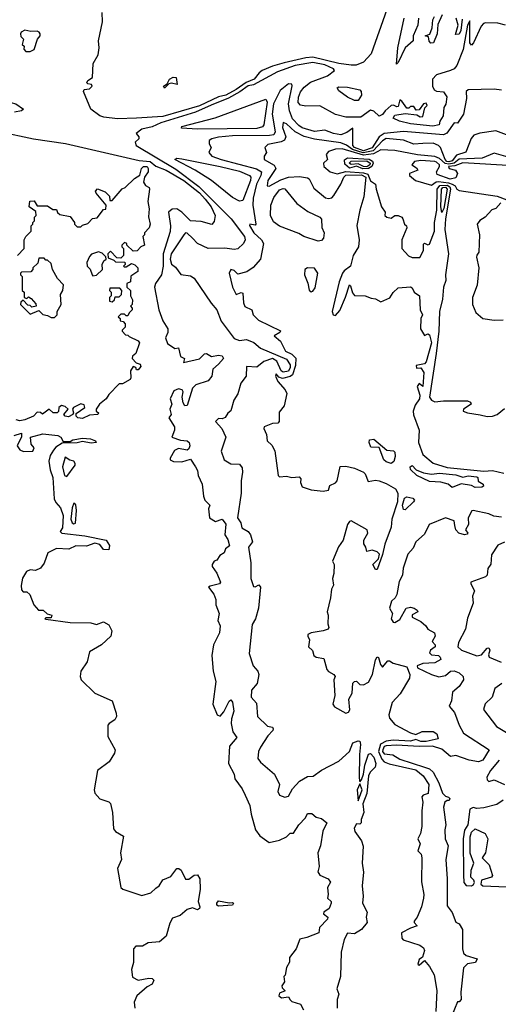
# Model space of a CAD drawing. Extents: x 1995148 to 2088947, y 769131 to 906009.
# Tile 71 of 256: x 2029375 to 2032119, y 780186 to 785827. Entities that reach past the tile are written whole.
import ezdxf

# ---------------------------------------------------------------- set-up
doc = ezdxf.new("R2010")
doc.units = 0

msp = doc.modelspace()

# ---------------------------------------------------------------- linework, layer by layer
at = {"layer": '0CON05XD'}
for points in [[(2028715, 785991.1), (2028865, 785806.1), (2028962.6, 785632.6), (2029025, 785594.7), (2029055, 785577.4), (2029140.8, 785555), (2029185.9, 785535.9), (2029197.8, 785507.8), (2029195.5, 785465), (2029201.1, 785445), (2029242.5, 785415), (2029275, 785357.5), (2029295, 785349.2), (2029325, 785352.5), (2029352.5, 785345), (2029397.5, 785315), (2029385, 785303.8), (2029345, 785296)], [(2029935, 785257.8), (2029858.1, 785268.1), (2029834.2, 785275), (2029783.3, 785315), (2029741.2, 785415), (2029745, 785427.5), (2029775, 785431.4), (2029790.8, 785445), (2029785.8, 785455.8), (2029765, 785458.8), (2029760, 785465), (2029765, 785478.6), (2029792, 785495), (2029796.6, 785575), (2029825.5, 785625), (2029830.9, 785665), (2029827.5, 785705), (2029850, 785815), (2029848.3, 785868.3)], [(2031480, 785885), (2031389.1, 785630.9), (2031345, 785583.5), (2031303.4, 785566.6), (2031275.2, 785565.2), (2031205, 785574.9), (2031055, 785612.5), (2031015, 785608.5), (2030890.6, 785579.4), (2030825, 785561), (2030765.8, 785535), (2030747.9, 785522.1), (2030718.2, 785485), (2030673.1, 785466.9), (2030615, 785426), (2030555.9, 785395), (2030515, 785384.3), (2030405, 785332.8), (2030195, 785272.5), (2030045, 785263.1), (2029935, 785257.8)], [(2032160, 785795), (2032115, 785807.5), (2032045, 785808.5), (2032032.9, 785805), (2032020.2, 785789.8), (2031976.5, 785693.5), (2031965, 785680), (2031955.6, 785695), (2031955, 785820), (2031941.8, 785795), (2031918, 785655), (2031881.6, 785565), (2031865, 785546), (2031845, 785535.3), (2031765, 785510.8), (2031741.9, 785485), (2031741.9, 785445), (2031750, 785425), (2031765, 785417.1), (2031803.6, 785413.6), (2031823.8, 785385), (2031817.5, 785342.5), (2031806.7, 785323.3), (2031802, 785275), (2031783.3, 785245), (2031778.8, 785225), (2031742.9, 785217.1), (2031615, 785230.5), (2031552.5, 785245), (2031515, 785263.3), (2031525, 785280), (2031585, 785290), (2031651.7, 785281.7), (2031670.7, 785270.7), (2031685, 785272.5), (2031698.3, 785321.7), (2031710, 785335), (2031705, 785347.5), (2031690, 785345), (2031665, 785310), (2031648.3, 785308.3), (2031635, 785330), (2031615, 785330), (2031605, 785320), (2031595, 785320), (2031565, 785360), (2031553.3, 785366.7), (2031545, 785330), (2031537.5, 785327.5), (2031516.9, 785336.9), (2031505, 785334.6), (2031470, 785305), (2031455, 785284), (2031435, 785273.8), (2031405, 785302.5), (2031385, 785307.5), (2031331.2, 785268.8), (2031245, 785269.2), (2031185, 785284.4), (2031095, 785333.3), (2031015, 785331.2), (2030985, 785336.2), (2030972.1, 785352.1), (2030973.6, 785383.6), (2030985, 785412.9), (2031005, 785440.4), (2031041.4, 785468.6), (2031140, 785505), (2031178.8, 785535), (2031174, 785545), (2031125, 785567.7), (2031055, 785582.2), (2030955, 785563.7), (2030853, 785527), (2030715, 785453.8), (2030685, 785447.5), (2030637.2, 785412.8), (2030572.4, 785377.6), (2030473, 785337)], [(2031535, 785572.5), (2031541.8, 785665), (2031579.3, 785835)], [(2031661.2, 785835), (2031656.7, 785795), (2031630, 785735), (2031630, 785705), (2031585, 785665.7), (2031545, 785581.2), (2031535, 785572.5)], [(2031796.7, 785855), (2031771.4, 785798.6), (2031768.8, 785745), (2031747.5, 785695), (2031731.7, 785691.7), (2031723, 785703), (2031718.3, 785728.3), (2031700, 785735), (2031727, 785743), (2031739.3, 785780.7), (2031742.5, 785825), (2031752.5, 785845)], [(2031910.6, 785829.4), (2031904.2, 785765), (2031895, 785744), (2031872.5, 785742.5), (2031889.4, 785795), (2031877.5, 785835)], [(2029435, 785643.8), (2029457.5, 785655), (2029476.2, 785715), (2029492.5, 785735), (2029492.5, 785745), (2029487.5, 785755), (2029475, 785760), (2029439.3, 785759.3), (2029405, 785767.5), (2029384.1, 785755.9), (2029380, 785745), (2029381.2, 785731.2), (2029397.5, 785715), (2029390, 785685), (2029400, 785675), (2029398.3, 785658.3), (2029410, 785645), (2029435, 785643.8)], [(2030205, 785434.2), (2030200, 785445), (2030220, 785460), (2030233.8, 785486.2), (2030255, 785498), (2030271.2, 785495), (2030277.5, 785455), (2030245, 785463.1), (2030230.3, 785459.7), (2030205, 785434.2)], [(2032137.7, 785422.3), (2032095, 785428.9), (2031945, 785425.5), (2031934.5, 785415), (2031936.7, 785375), (2031918.5, 785285), (2031885, 785233.3), (2031865, 785236.2), (2031822.8, 785177.2), (2031805, 785167.3), (2031574.7, 785185.3), (2031465, 785175.2), (2031435, 785156.1), (2031395, 785093.4), (2031345, 785076.3), (2031294.1, 785094.1), (2031284.6, 785105), (2031285, 785205.6), (2031249.6, 785180.4), (2031215, 785166.5), (2031173.3, 785175), (2031125, 785194.4), (2031065, 785186.8), (2030995, 785207.8), (2030975, 785220), (2030939.5, 785259.5), (2030921.9, 785305), (2030916.6, 785345), (2030937, 785447), (2030935, 785456.7), (2030915, 785458.6), (2030868.1, 785421.9), (2030830.8, 785345), (2030821.9, 785285), (2030840.2, 785185), (2030832.4, 785167.6), (2030807.7, 785162.3), (2030595, 785161.2), (2030515, 785154.5), (2030476.7, 785145), (2030461.2, 785135), (2030461.2, 785115), (2030473.3, 785095), (2030458.8, 785065), (2030476.2, 785045), (2030530, 785025), (2030732.2, 784972.2), (2030760.4, 784955), (2030756.8, 784935), (2030731.6, 784885), (2030712.5, 784805), (2030711.7, 784765), (2030728.8, 784655), (2030725, 784650), (2030693.9, 784656.1), (2030691.7, 784648.3), (2030718.1, 784605), (2030761.1, 784565), (2030771.8, 784545), (2030755.7, 784455), (2030712.9, 784407.1), (2030677.9, 784382.1), (2030625, 784368), (2030605, 784390), (2030585, 784396.2), (2030576.2, 784373.8), (2030595, 784294), (2030615, 784253.3), (2030645, 784263.3), (2030655, 784260), (2030657.1, 784205), (2030665, 784183.3), (2030706.2, 784165), (2030712.5, 784135), (2030743.8, 784105), (2030870, 784045), (2030866.7, 784035), (2030833.8, 784015), (2030870.8, 783985), (2030898.1, 783928.1), (2030935, 783910.9), (2030957.2, 783887.2), (2030956.4, 783845), (2030938.3, 783791.7), (2030925, 783782.1), (2030881.8, 783771.8), (2030859.8, 783779.8), (2030845, 783797.5), (2030840.9, 783785), (2030855.6, 783755), (2030897.2, 783707.2), (2030907, 783685), (2030890.9, 783615), (2030861.6, 783578.4), (2030862.3, 783525), (2030854.7, 783515.3), (2030825, 783513.5), (2030776.7, 783495), (2030773.8, 783485), (2030790.5, 783450.5), (2030794, 783415), (2030819.8, 783389.8), (2030837.8, 783357.8), (2030857.5, 783215), (2030865, 783207.5), (2030905, 783212.5), (2030935, 783203.8), (2030977, 783207), (2030986.7, 783196.7), (2030984.4, 783175), (2030995, 783150), (2031045, 783132.9), (2031115, 783126.2), (2031145, 783132.5), (2031152, 783158), (2031185, 783173.1), (2031195, 783184.2), (2031212.7, 783267.3), (2031245, 783268.3), (2031295, 783256.8), (2031345.3, 783235.3), (2031356, 783225), (2031371.9, 783181.9), (2031415, 783189.4), (2031435, 783185.8), (2031475, 783170.3), (2031528.8, 783138.8), (2031543.4, 783115), (2031540.2, 783065), (2031508.2, 782965), (2031505, 782920), (2031468.3, 782821.7), (2031455, 782762.5), (2031425, 782677.5), (2031415, 782677.5), (2031400, 782705), (2031431.4, 782738.6), (2031438, 782765), (2031425, 782778.1), (2031395, 782788.8), (2031365, 782780), (2031360, 782805), (2031347.5, 782825), (2031347.5, 782845), (2031370, 782885), (2031366.7, 782905), (2031275, 782956.7), (2031265, 782952.5), (2031253.8, 782935), (2031230, 782845), (2031203, 782807), (2031167.5, 782725), (2031177.5, 782705), (2031176.7, 782655), (2031167.5, 782625), (2031173, 782587), (2031163.3, 782565), (2031157.5, 782515), (2031137.5, 782435), (2031143.3, 782415), (2031141.2, 782365), (2031147.5, 782345), (2031142.5, 782335), (2031115, 782325.8), (2031045.8, 782314.2), (2031027.5, 782305), (2031027.5, 782295), (2031036.7, 782275), (2031031.2, 782235), (2031053.8, 782213.8), (2031060.8, 782185), (2031075, 782175.7), (2031118, 782168), (2031136.2, 782105), (2031145, 782093.3), (2031176.1, 782076.1), (2031182.5, 782065), (2031176.2, 782045), (2031180.8, 781955), (2031169.2, 781905), (2031180, 781890), (2031243.9, 781853.9), (2031259.8, 781860.2), (2031267.6, 781872.4), (2031262.5, 781935), (2031281.4, 781968.6), (2031283.9, 782026.1), (2031293.9, 782036.1), (2031305, 782037.5), (2031325, 782018.8), (2031345, 782016), (2031375, 782031.9), (2031397.5, 782075), (2031415, 782160), (2031425, 782176.7), (2031432.5, 782172.5), (2031442.7, 782132.7), (2031455, 782117.5), (2031485, 782153.3), (2031495, 782153.3), (2031515, 782140), (2031595, 782120), (2031611.1, 782075), (2031609.5, 782055), (2031556.5, 781965), (2031510.8, 781915), (2031491.1, 781845), (2031494.4, 781825), (2031525, 781790), (2031615, 781741.9), (2031645, 781732.2), (2031681.7, 781748.3), (2031745, 781748.9), (2031765.6, 781735), (2031773.8, 781706.2), (2031705, 781691), (2031675, 781691), (2031645, 781702.5), (2031615.4, 781694.6), (2031515, 781699.9), (2031475, 781693.4), (2031444.1, 781675.9), (2031432.1, 781635), (2031450.6, 781590.6), (2031465, 781575.3), (2031493.4, 781563.4), (2031645, 781529.3), (2031688.2, 781495), (2031719.5, 781445), (2031715.9, 781394.1), (2031687.5, 781385), (2031680, 781375), (2031686.7, 781345), (2031679.4, 781295), (2031680.5, 781205), (2031673.5, 781165), (2031658, 781135), (2031671.5, 781105), (2031658, 781065), (2031676.2, 781046.2), (2031680.9, 781025), (2031677.9, 780887.9), (2031690.8, 780815), (2031689.2, 780795), (2031678, 780745), (2031653.8, 780685), (2031637.1, 780662.9), (2031635.7, 780655), (2031654, 780635), (2031615, 780622.7), (2031564, 780595), (2031566, 780565), (2031574, 780555), (2031668.8, 780525), (2031689.5, 780509.5), (2031695.9, 780494.1)], [(2031315, 785364.3), (2031295, 785364.5), (2031253.6, 785383.7), (2031205, 785418.6), (2031194.6, 785435.4), (2031205, 785441.1), (2031255, 785440.3), (2031325, 785425.3), (2031332.9, 785415), (2031333.8, 785395), (2031315, 785364.3)], [(2030395, 785198.8), (2030302.5, 785205), (2030304.5, 785215.5), (2030495, 785264.2), (2030785, 785372.2), (2030793.8, 785355), (2030774.3, 785225), (2030766.2, 785213.8), (2030735, 785203.7), (2030395, 785198.8)], [(2030473, 785337), (2030382.6, 785297.4), (2030183.3, 785235), (2030135, 785212), (2030075, 785200), (2030042.5, 785175), (2030057.5, 785155), (2030057.5, 785145), (2030037.5, 785125), (2030042.5, 785105), (2030269.5, 784969.5), (2030401.4, 784871.4), (2030587.1, 784685), (2030663.8, 784585), (2030668.1, 784565), (2030657.1, 784545), (2030625.4, 784514.6), (2030605, 784510.5), (2030551.7, 784518.3), (2030455, 784516.2), (2030394.2, 784544.2), (2030365, 784575.4), (2030335, 784604.3), (2030325, 784605.8), (2030315.8, 784595), (2030242.7, 784485), (2030237.2, 784455), (2030245, 784425.8), (2030268.3, 784408.3), (2030297.9, 784367.9), (2030355, 784359.4), (2030375, 784345.7), (2030472.5, 784202.5), (2030505.5, 784165.5), (2030529.7, 784099.7), (2030605, 784000), (2030635, 783988.7), (2030675, 783995.4), (2030717.9, 783977.9), (2030755.8, 783945), (2030905, 783881.2), (2030925, 783849.2), (2030925, 783834), (2030915, 783812.8), (2030885, 783806.9), (2030874, 783815), (2030849.9, 783869.9), (2030825, 783886.7), (2030775, 783868.2), (2030735, 783836.7), (2030675, 783839.5), (2030672.6, 783785), (2030642, 783745), (2030625.7, 783684.3), (2030603.4, 783646.6), (2030585, 783586), (2030567.3, 783572.7), (2030552, 783548), (2030535, 783540), (2030515, 783541.2), (2030497.5, 783525), (2030533.8, 783485), (2030556.7, 783435), (2030530, 783355), (2030546.2, 783305), (2030585, 783282.5), (2030635, 783280.4), (2030649.4, 783259.4), (2030653.1, 783235), (2030645.2, 783185), (2030644, 783115), (2030623.6, 782973.6), (2030643.3, 782945), (2030648.8, 782915), (2030685, 782895.7), (2030697.1, 782875), (2030709.2, 782835), (2030687.5, 782805), (2030700.9, 782715), (2030700, 782625), (2030715, 782580), (2030725, 782577.5), (2030745, 782590), (2030755.8, 782575.8), (2030743.1, 782455), (2030726.9, 782395), (2030707.6, 782362.4), (2030690, 782195), (2030714.2, 782125), (2030740, 782095), (2030745.7, 782075), (2030736.7, 782025), (2030704, 781985), (2030702.5, 781945), (2030732.1, 781912.1), (2030738.8, 781835), (2030795, 781780), (2030823.6, 781773.6), (2030828, 781765), (2030826, 781755), (2030798, 781725), (2030755, 781660), (2030743.8, 781635), (2030740, 781595), (2030755, 781573.8), (2030836.2, 781505), (2030863.8, 781445), (2030855.6, 781405), (2030864.5, 781384.5), (2030895, 781373.3), (2030915, 781378.9), (2030939.7, 781420.3), (2030978.8, 781465), (2031025, 781492), (2031057, 781493), (2031105, 781528), (2031205, 781579.2), (2031266.1, 781633.9), (2031283.8, 781685), (2031315, 781695.6), (2031325, 781693.8), (2031328.8, 781675), (2031322.7, 781617.3), (2031321.8, 781481.8), (2031325, 781460), (2031335, 781472.5), (2031346.2, 781503.8), (2031353.1, 781556.9), (2031375, 781620), (2031385, 781623.8), (2031405, 781602), (2031416.2, 781565), (2031411.9, 781545), (2031384.7, 781515.3), (2031375.4, 781495), (2031365.4, 781394.6), (2031342.9, 781335), (2031347.8, 781285), (2031333.3, 781245), (2031332.5, 781225), (2031325, 781217.5), (2031305, 781220), (2031292.5, 781195), (2031295.5, 781175.5), (2031333.6, 781123.6), (2031343, 781093), (2031337.5, 780995), (2031345.9, 780944.1), (2031337.5, 780865), (2031344, 780805), (2031340, 780765), (2031366.7, 780715), (2031361.2, 780685), (2031366.2, 780655), (2031335.3, 780614.7), (2031295, 780590), (2031255, 780593.3), (2031235, 780556.7), (2031217.5, 780485), (2031214.5, 780345), (2031192.5, 780275), (2031203.6, 780243.6), (2031195.4, 780214.6), (2031194.6, 780164.6)], [(2032165, 785166.2), (2032105, 785190.3), (2032013.5, 785176.5), (2031979.2, 785165), (2031963.8, 785146.2), (2031932.9, 785067.1), (2031878.9, 785051.1), (2031855, 785018.3), (2031835, 785011.9), (2031822.8, 785015), (2031814.6, 785025), (2031787.3, 785095), (2031776.6, 785106.6), (2031745, 785119.1), (2031685, 785117.5), (2031635, 785113.8), (2031575.8, 785135.8), (2031475, 785145.2), (2031455, 785133.3), (2031401.1, 785075), (2031343, 785063), (2031283.2, 785083.2), (2031248.2, 785108.2), (2031215, 785121.6), (2031065, 785143.1), (2031005, 785157.5), (2030953.7, 785183.7), (2030905, 785230.8), (2030885, 785238), (2030881.7, 785208.3), (2030899.7, 785155), (2030893.2, 785136.8), (2030872.9, 785127.1), (2030797.5, 785112.5), (2030780, 785095), (2030790, 785065), (2030776.7, 785045), (2030776.2, 785025), (2030833.3, 784993.3), (2030842.5, 784975), (2030797.1, 784905), (2030793.8, 784875), (2030805, 784873.8), (2030871, 784909), (2030915, 784923.9), (2030978.2, 784928.3), (2031025, 784921.4), (2031034, 784915), (2031060.7, 784860.7), (2031127.1, 784807.1), (2031145, 784801.4), (2031165, 784806.9), (2031175, 784818.9), (2031216.8, 784885), (2031232.9, 784925), (2031244.8, 784935.2), (2031335, 784937.4), (2031359.9, 784925), (2031347.9, 784812.1), (2031324.3, 784735), (2031308.1, 784648.1), (2031320.6, 784565), (2031317.8, 784525), (2031285.7, 784475), (2031270.8, 784415), (2031235, 784388.9), (2031225, 784374), (2031205.9, 784324.1), (2031165.7, 784155), (2031171.2, 784135), (2031185, 784132), (2031209.4, 784160.6), (2031243, 784237), (2031265, 784307.5), (2031271.7, 784301.7), (2031282.1, 784262.1), (2031295, 784246.7), (2031355, 784245.7), (2031390.5, 784230.5), (2031415, 784226.7), (2031445, 784210), (2031497.6, 784232.4), (2031515, 784263.8), (2031545, 784290), (2031615, 784296.7), (2031625, 784290), (2031636.4, 784266.4), (2031667.1, 784245), (2031670.8, 784165), (2031683.3, 784135), (2031674.4, 784115), (2031672, 784055), (2031695, 784016.7), (2031715, 784026.7), (2031725, 784021.2), (2031736.2, 783975), (2031705, 783866.2), (2031695, 783856), (2031647.5, 783845), (2031650, 783830), (2031675, 783832.5), (2031691.5, 783805), (2031685.4, 783724.6), (2031665, 783742.5), (2031653.8, 783725), (2031669.2, 783675), (2031667.1, 783655), (2031641.1, 783618.9), (2031631.2, 783585), (2031633, 783563), (2031665.7, 783475), (2031660.6, 783405), (2031685, 783336.7), (2031745, 783286.2), (2031825, 783261.5), (2032035, 783240), (2032085, 783243.3), (2032149.7, 783229.7)], [(2029255, 785185.7), (2029453.3, 785145), (2029636.7, 785116.7), (2030059.2, 785019.2), (2030123.8, 785013.8), (2030155, 784987.1), (2030215, 784963.8), (2030316.3, 784905), (2030405, 784835.2), (2030438.1, 784798.1), (2030472.6, 784755), (2030496.1, 784705), (2030490.2, 784669.8), (2030476.4, 784653.6), (2030415, 784671.5), (2030355, 784674.5), (2030304.8, 784724.8), (2030275, 784743.3), (2030248.2, 784741.8), (2030228, 784725), (2030240.3, 784645), (2030237.2, 784612.8), (2030196.8, 784485), (2030196.9, 784415), (2030187.3, 784365), (2030154, 784315), (2030148, 784295), (2030173.5, 784165), (2030195, 784102.5), (2030224, 784055), (2030224, 784035), (2030211.2, 784005), (2030222.1, 783972.1), (2030265, 783942.5), (2030285, 783947.5), (2030297.5, 783897.5), (2030320, 783885), (2030313.6, 783863.6), (2030405, 783883.3), (2030435, 783912.5), (2030445, 783914.2), (2030475, 783897.9), (2030515, 783904.3), (2030535, 783901.2), (2030543.8, 783885), (2030515, 783853.8), (2030481.2, 783825), (2030475.7, 783785), (2030455, 783758), (2030385, 783734.2), (2030365.6, 783715), (2030335, 783617.5), (2030322.5, 783615), (2030312.7, 783632.7), (2030306.2, 783665), (2030311.4, 783695), (2030306.2, 783706.2), (2030285, 783711.9), (2030258.8, 783701.2), (2030236.7, 783655), (2030246.7, 783625), (2030236, 783595), (2030243.3, 783565), (2030230, 783545), (2030263.3, 783495), (2030263.3, 783475), (2030247.5, 783435), (2030297.3, 783417.3), (2030335, 783413.8), (2030345.7, 783405), (2030350, 783385), (2030345, 783367.5), (2030335, 783360), (2030285, 783371.2), (2030262, 783358), (2030237.5, 783315), (2030237.5, 783305), (2030256.4, 783296.4), (2030305, 783294), (2030355, 783310), (2030383.3, 783265), (2030393.3, 783245), (2030397.5, 783215), (2030421.9, 783165), (2030427.8, 783097.8), (2030437.1, 783075), (2030464, 783045), (2030458, 783025), (2030463.9, 782973.9), (2030497, 782953), (2030536.2, 782966.2), (2030557.3, 782937.3), (2030550, 782875), (2030568.2, 782848.2), (2030578.1, 782811.9), (2030553.8, 782796.2), (2030546.9, 782773.1), (2030522.5, 782757.5), (2030505, 782730), (2030490, 782725), (2030477.5, 782705), (2030477.5, 782695), (2030505, 782656.7), (2030525.8, 782604.2), (2030520, 782595), (2030467.4, 782582.6), (2030458, 782575), (2030487.5, 782535), (2030500, 782505), (2030500, 782475), (2030518.8, 782425), (2030511.2, 782385), (2030523.6, 782353.6), (2030520, 782315), (2030486.2, 782245), (2030476.2, 782185), (2030483.8, 782095), (2030500, 782035), (2030482.5, 781905), (2030507.5, 781845), (2030525, 781837.5), (2030545, 781862.5), (2030575, 781923.3), (2030585, 781930), (2030595, 781916.7), (2030603.3, 781865), (2030588.5, 781821.5), (2030586.6, 781795), (2030596.4, 781746.4), (2030620, 781715), (2030578.6, 781665), (2030571.4, 781565), (2030603.8, 781505), (2030608.8, 781478.8), (2030650.5, 781420.5), (2030668, 781385), (2030693.8, 781325), (2030702, 781275), (2030726.2, 781185), (2030751.1, 781151.1), (2030805, 781112.9), (2030865, 781127.5), (2030905, 781146.2), (2030925, 781166.2), (2030945, 781167.5), (2030974.6, 781215.4), (2031013.3, 781255), (2031025, 781278.8), (2031048.8, 781278.8), (2031075, 781257.5), (2031105, 781250), (2031136.4, 781226.4), (2031112.5, 781177.5), (2031100, 781095), (2031084, 781055), (2031091.2, 780975), (2031083.8, 780945), (2031095, 780926.2), (2031142.5, 780905), (2031155.9, 780885.9), (2031140, 780855), (2031143.9, 780816.1), (2031138.8, 780795), (2031160, 780775), (2031161.2, 780765), (2031148.8, 780735), (2031117.5, 780715), (2031116.7, 780705), (2031141.2, 780685), (2031140, 780675), (2031094.2, 780625.8), (2031090, 780595), (2031021.7, 780568.3), (2030980.7, 780559.3), (2030960, 780505), (2030922.5, 780455), (2030921.7, 780428.3), (2030903.6, 780396.4), (2030897.5, 780352.5), (2030890, 780345), (2030892.5, 780315), (2030878.3, 780291.7), (2030880, 780280), (2030897, 780263), (2030865, 780250), (2030860, 780235), (2030875, 780223.3), (2030915, 780230), (2030925, 780212.5), (2030935, 780203.3), (2030985, 780187.5), (2031001.2, 780155)], [(2032215, 785027.8), (2032095, 785062.5), (2032025.8, 785034.2), (2031895, 785027.1), (2031865.2, 785004.8), (2031835, 784999.5), (2031813.3, 785003.3), (2031781.2, 785031.2), (2031755, 785042.9), (2031655, 785052.3), (2031525, 785076.4), (2031445, 785080.5), (2031402.5, 785057.5), (2031345, 785050), (2031223.2, 785086.7), (2031185.6, 785084.4), (2031145, 785072.5), (2031132.5, 785055), (2031140, 785025), (2031116.7, 785005), (2031118.8, 784985), (2031154, 784955), (2031195, 784943.9), (2031245, 784956.2), (2031345, 784949.9), (2031371.1, 784941.1), (2031385, 784903.3), (2031414, 784885), (2031417.5, 784855), (2031449.2, 784755), (2031470, 784725), (2031468.8, 784705), (2031480, 784695), (2031505, 784689.4), (2031525, 784704.2), (2031545, 784704.4), (2031565, 784695.6), (2031572.1, 784685), (2031580, 784655), (2031592, 784645), (2031593.5, 784635), (2031565.7, 784565), (2031565.3, 784515.3), (2031604.3, 784474.2), (2031623.9, 784463.9), (2031668.7, 784465), (2031690.2, 784505), (2031689.1, 784540.9), (2031695, 784546.7), (2031715, 784537.8), (2031725, 784541.1), (2031752.6, 784615), (2031753.3, 784665), (2031765.5, 784735), (2031768.5, 784855), (2031783.3, 784876.7), (2031825, 784879.3), (2031839.9, 784869.9), (2031845.3, 784855), (2031816.7, 784685), (2031812.3, 784625), (2031832.5, 784485), (2031815.3, 784365), (2031817, 784333), (2031805.2, 784295), (2031798.1, 784225), (2031781.8, 784155), (2031777.3, 784042.7), (2031763.2, 783915), (2031724.5, 783665), (2031735, 783646.8), (2031755, 783636.8), (2031803.8, 783643.8), (2031942.5, 783642.5), (2031960, 783635), (2031962.5, 783625), (2031920, 783595), (2031916.7, 783585), (2031942.5, 783575), (2032015, 783562.9), (2032055, 783554.1), (2032084.6, 783555.4), (2032111.2, 783565), (2032155, 783600)], [(2030635, 784786.7), (2030595, 784808.1), (2030475, 784905.3), (2030380.5, 784965), (2030263.8, 785026.2), (2030276, 785034), (2030305, 785030.4), (2030525, 784986.3), (2030635, 784959), (2030692.5, 784935), (2030700.8, 784925), (2030698.9, 784905), (2030655, 784791.2), (2030635, 784786.7)], [(2031341.8, 784971.8), (2031305, 784986.9), (2031265, 784976), (2031239, 784999), (2031236.4, 785023.6), (2031254.7, 785035.3), (2031378.1, 785028.1), (2031396.8, 785016.8), (2031401, 785005), (2031394.3, 784985.7), (2031375, 784973.4), (2031341.8, 784971.8)], [(2031365, 784984.3), (2031345, 784985.2), (2031315, 785001.2), (2031275, 784997.5), (2031263.5, 785005), (2031275, 785015.7), (2031365, 785017.3), (2031383.4, 785005), (2031381.5, 784995), (2031365, 784984.3)], [(2032205, 784989), (2031915, 785007.6), (2031870.1, 784989.9), (2031833.3, 784985), (2031836.9, 784975), (2031874.1, 784964.1), (2031884.5, 784945), (2031875, 784920.2), (2031843, 784913), (2031768.9, 784938.9), (2031765.1, 784955), (2031781.8, 784985), (2031780.9, 784995), (2031765, 785010), (2031755, 785015.2), (2031675, 785020), (2031637.5, 785015), (2031622.5, 784995), (2031648.8, 784978.8), (2031657.5, 784965), (2031610, 784945), (2031610, 784935), (2031643.3, 784905), (2031735, 784878.5), (2031762.2, 784897.8), (2031775, 784899.5), (2031832.7, 784892.7), (2031855, 784883.8), (2031870.8, 784875), (2031881.2, 784855), (2031895, 784847.6), (2032112.5, 784815), (2032167.5, 784795)], [(2029363.3, 784475), (2029400, 784515), (2029400, 784565), (2029410, 784585), (2029440, 784615), (2029440, 784645), (2029450, 784655), (2029450, 784665), (2029460, 784675), (2029460, 784695), (2029470, 784705), (2029468.3, 784728.3), (2029430, 784755), (2029433.6, 784786.4), (2029458.3, 784788.3), (2029475, 784760), (2029535, 784760), (2029565, 784740), (2029585, 784740), (2029591.7, 784721.7), (2029605, 784710), (2029665, 784700), (2029690, 784665), (2029690, 784655), (2029705, 784640), (2029725, 784640), (2029735, 784650), (2029765, 784660), (2029791.7, 784688.3), (2029818.3, 784691.7), (2029855, 784740), (2029868.3, 784741.7), (2029870, 784765), (2029813, 784833), (2029810, 784845), (2029821.7, 784858.3), (2029865, 784840), (2029890, 784815), (2029891.7, 784791.7), (2029905, 784790), (2029961.7, 784858.3), (2029980, 784865), (2030032.3, 784917.7), (2030064.4, 784935.6), (2030073.8, 784975), (2030084.5, 784985), (2030105, 784985.9), (2030111.8, 784975), (2030111.1, 784955), (2030090, 784925), (2030083.9, 784896.1), (2030096.2, 784876.2), (2030117.5, 784865), (2030120, 784855), (2030108.9, 784785), (2030117.7, 784742.3), (2030113, 784697), (2030122.5, 784655), (2030117.5, 784635), (2030090, 784605), (2030090, 784595), (2030080, 784585), (2030090, 784535), (2030070, 784525), (2030048.3, 784501.7), (2030025, 784500), (2029990, 784535), (2029990, 784545), (2029975, 784550), (2029960, 784535), (2029960, 784525), (2029970, 784515), (2029970, 784475), (2029955, 784460), (2029931.7, 784461.7), (2029895, 784500), (2029880, 784485), (2029881.7, 784461.7), (2029915, 784450), (2029925, 784440), (2029978.3, 784438.3), (2029980, 784425), (2029970, 784415), (2029975, 784410), (2029985, 784410), (2030015, 784430), (2030035, 784422.5), (2030052.5, 784405), (2030052.5, 784385), (2030011.7, 784358.3), (2030010, 784325), (2029990, 784315), (2029990, 784295), (2030010, 784275), (2030010, 784245), (2030021.7, 784221.7), (2030020, 784195), (2030010, 784185), (2030020, 784175), (2030020, 784165), (2030001.7, 784148.3), (2029995, 784130), (2029985, 784130), (2029975, 784140), (2029955, 784140), (2029940, 784125), (2029950, 784115), (2029951.7, 784101.7), (2029968.3, 784098.3), (2029980, 784085), (2029980, 784065), (2029961.7, 784048.3), (2029961.7, 784041.7), (2029981.7, 784021.7), (2029995, 784020), (2030001.7, 784011.7), (2030055, 783987.5), (2030062.5, 783975), (2030040, 783915), (2030021.7, 783898.3), (2030020, 783885), (2030041.7, 783861.7), (2030065, 783852.5), (2030069.3, 783840.7), (2030055, 783820), (2030045, 783820), (2030040, 783835), (2030025, 783840), (2030010, 783815), (2030012.5, 783775), (2030007.5, 783765), (2029965, 783740), (2029945, 783740), (2029885, 783680), (2029870, 783655), (2029833.3, 783625), (2029813.3, 783595), (2029812.5, 783585), (2029827.5, 783575), (2029822.5, 783565), (2029775, 783561.2), (2029735, 783542.9), (2029708, 783545), (2029698.6, 783555), (2029698.3, 783571.7), (2029748.1, 783605), (2029745, 783620), (2029725, 783625.7), (2029683.3, 783605), (2029677.5, 783595), (2029683.8, 783575), (2029680, 783565), (2029655, 783551.2), (2029634.7, 783554.7), (2029628, 783565), (2029652, 783595), (2029635, 783611.4), (2029615, 783616), (2029600, 783605), (2029597, 783583), (2029590, 783575), (2029567.5, 783575), (2029543.6, 783596.4), (2029505, 783567.5), (2029495, 783576.7), (2029475, 783578.8), (2029453.8, 783555), (2029405, 783534.4), (2029375, 783529.4)], [(2031085, 784558.5), (2031004.3, 784584.3), (2030975, 784601.9), (2030865, 784644.4), (2030829.1, 784669.1), (2030811.9, 784705), (2030814.8, 784765), (2030831.8, 784808.2), (2030865, 784851.1), (2030885, 784860), (2030895, 784856.9), (2030964.3, 784774.3), (2031027.1, 784727.1), (2031096, 784695), (2031104.2, 784684.2), (2031106.3, 784636.3), (2031120, 784605), (2031116.9, 784575), (2031105, 784561.4), (2031085, 784558.5)], [(2031795, 784722), (2031788.9, 784755), (2031792.8, 784855), (2031800, 784865), (2031815, 784866.7), (2031825.7, 784855), (2031806, 784745), (2031795, 784722)], [(2032132.7, 784777.3), (2032105, 784746), (2032082.1, 784737.9), (2032044, 784695), (2032013.2, 784676.8), (2031997.5, 784655), (2032010, 784595), (2032007.5, 784495), (2031995, 784477.5), (2031994.1, 784465.9), (2032007.5, 784405), (2031998, 784305), (2031970, 784235), (2031970, 784195), (2031989.5, 784149.5), (2032030, 784115), (2032094.6, 784105.4), (2032147, 784107)], [(2029575, 784120), (2029590, 784135), (2029590, 784155), (2029612.5, 784195), (2029608.3, 784251.7), (2029622.5, 784275), (2029627, 784307), (2029592.5, 784345), (2029562.5, 784395), (2029555, 784430), (2029535, 784450), (2029525, 784450), (2029515, 784460), (2029485, 784460), (2029478.3, 784431.7), (2029450, 784405), (2029450, 784395), (2029438.3, 784381.7), (2029385, 784380), (2029380, 784375), (2029380, 784365), (2029390, 784355), (2029390, 784275), (2029400, 784265), (2029400, 784235), (2029415, 784230), (2029425, 784240), (2029440, 784230), (2029468.3, 784198.3), (2029470, 784185), (2029445, 784180), (2029435, 784190), (2029421.7, 784191.7), (2029395, 784220), (2029381.7, 784208.3), (2029380, 784195), (2029435, 784140), (2029485, 784160), (2029508.3, 784138.3), (2029535, 784132.5), (2029555, 784120), (2029575, 784120)], [(2029795, 784360), (2029815, 784362.5), (2029850, 784395), (2029847.5, 784425), (2029857.5, 784445), (2029870, 784455), (2029868.3, 784468.3), (2029848.3, 784488.3), (2029827.5, 784497.5), (2029787, 784483), (2029775, 784470), (2029760, 784435), (2029762.5, 784415), (2029778.3, 784398.3), (2029790, 784365), (2029795, 784360)], [(2031045, 784267.5), (2031055, 784271.2), (2031068.9, 784291.1), (2031084.4, 784375), (2031065, 784403.5), (2031024.5, 784405.5), (2031010, 784395), (2031007.5, 784365), (2031027, 784317), (2031035, 784277.5), (2031045, 784267.5)], [(2029905, 784210), (2029918.3, 784221.7), (2029921.7, 784238.3), (2029945, 784240), (2029958.3, 784251.7), (2029960, 784275), (2029948.3, 784288.3), (2029891.7, 784288.3), (2029890, 784275), (2029900, 784265), (2029900, 784245), (2029890, 784235), (2029890, 784215), (2029905, 784210)], [(2029375, 783529.4), (2029354.6, 783535)], [(2029343.3, 783445), (2029385, 783457.5), (2029385, 783437.5), (2029361.2, 783385), (2029375, 783363.3), (2029397, 783353), (2029450, 783355), (2029457.5, 783375), (2029440, 783395), (2029436.7, 783435), (2029507.5, 783455), (2029593.3, 783445), (2029610, 783435), (2029625, 783410), (2029665, 783410), (2029680, 783420), (2029735, 783429.2), (2029780, 783425), (2029810, 783415), (2029812.5, 783405), (2029785, 783400.6), (2029735, 783410.8), (2029705, 783402.9), (2029618.3, 783401.7), (2029582.1, 783377.9), (2029568.7, 783361.3), (2029549.1, 783330.9), (2029541.7, 783298.3), (2029548.9, 783248.9), (2029565.8, 783205), (2029572.7, 783082.7), (2029581.8, 783061.8), (2029609.6, 783029.6), (2029624.5, 782985.5), (2029619.4, 782915), (2029606.2, 782895), (2029615.9, 782885.9), (2029749.1, 782869.1), (2029870, 782845), (2029890, 782815), (2029885, 782790), (2029855, 782792.5), (2029835, 782820), (2029805, 782827.5), (2029758.3, 782811.7), (2029697.3, 782812.7), (2029655.9, 782794.1), (2029585, 782797.5), (2029536.9, 782773.1), (2029515, 782713.3), (2029495, 782684), (2029465, 782671.2), (2029435, 782675.7), (2029414.6, 782665.4), (2029391.7, 782628.3), (2029382.5, 782585), (2029385, 782560), (2029395, 782550), (2029415, 782550), (2029433, 782533), (2029456.7, 782475), (2029483.6, 782443.6), (2029510, 782445), (2029533, 782423), (2029560, 782415), (2029555, 782400), (2029525, 782400), (2029520, 782395), (2029525, 782392.5), (2029665, 782372.7), (2029782.2, 782372.2), (2029815, 782361.8), (2029855, 782378.1), (2029885, 782361.1), (2029903.9, 782325), (2029897.7, 782295), (2029844.7, 782245.3), (2029775.3, 782204.7), (2029762.2, 782147.8), (2029725, 782093.8), (2029720.9, 782065), (2029727.9, 782045), (2029805, 781969.5), (2029905.6, 781925.6), (2029928.9, 781855), (2029930, 781835), (2029921.1, 781815), (2029887.1, 781795), (2029880.8, 781785), (2029880.8, 781720.8), (2029922, 781645), (2029919.2, 781625), (2029888, 781575), (2029821.1, 781525), (2029801.6, 781415), (2029806.4, 781395), (2029835, 781363.5), (2029885, 781346.7), (2029895, 781336), (2029906.6, 781285), (2029912.5, 781192.5), (2029925, 781177.1), (2029969.3, 781149.3), (2029953.1, 781055), (2029958.8, 781015), (2029936.4, 780965), (2029954.6, 780855), (2029965.4, 780845.4), (2030075, 780809.2), (2030127.5, 780825), (2030155, 780851.2), (2030174.1, 780865.9), (2030195, 780900), (2030240.9, 780919.1), (2030275, 780964), (2030287.5, 780965), (2030301.2, 780955), (2030325, 780903.8), (2030345, 780904), (2030374.4, 780925.6), (2030395, 780928.6), (2030408.2, 780905), (2030409.5, 780845), (2030397.4, 780775), (2030407.2, 780745), (2030405, 780734.3), (2030395, 780727.1), (2030365, 780739.5), (2030335, 780728.8), (2030295, 780695.7), (2030250.9, 780679.1), (2030235, 780651.2), (2030215, 780576.7), (2030176.1, 780543.9), (2030111.4, 780538.6), (2030079.8, 780520.3), (2030040.4, 780519.6), (2030027.1, 780505), (2030027.3, 780425), (2030015.4, 780385), (2030022.2, 780342.2), (2030055, 780324.4), (2030115, 780336.7), (2030135, 780333.3), (2030143.3, 780325), (2030135, 780302), (2030105, 780286.2), (2030046.7, 780235), (2030030.5, 780199.5), (2030034.4, 780165)], [(2031505, 783284.7), (2031475, 783293.6), (2031462.1, 783305), (2031436.2, 783376.2), (2031388, 783378), (2031378, 783405), (2031380.5, 783419.5), (2031405, 783424), (2031480.5, 783360.5), (2031517.6, 783357.6), (2031525, 783348.8), (2031527.6, 783325), (2031520.5, 783295), (2031505, 783284.7)], [(2029645, 783210), (2029692.5, 783275), (2029692.5, 783285), (2029685, 783297.5), (2029663, 783303), (2029635, 783320), (2029620.6, 783265), (2029632.5, 783215), (2029645, 783210)], [(2031985, 783146), (2031965, 783157.5), (2031905, 783167.5), (2031855, 783146.7), (2031830.8, 783165), (2031788.2, 783178.2), (2031725, 783181.4), (2031652, 783215), (2031615, 783249.4), (2031613.2, 783265), (2031625, 783272.2), (2031647.7, 783247.7), (2031690.2, 783230.2), (2031735, 783223.6), (2031780.9, 783229.1), (2031875, 783219.7), (2031915, 783206.6), (2031945, 783213.3), (2031995, 783208.3), (2032000.4, 783205), (2032002.6, 783182.6), (2032032.5, 783165), (2032033.3, 783155), (2032025, 783148.8), (2031985, 783146)], [(2031585, 783018.8), (2031575, 783020.6), (2031569, 783045), (2031581, 783085), (2031595, 783093.3), (2031628.8, 783085), (2031637.5, 783075), (2031631.8, 783065), (2031585, 783018.8)], [(2029685, 782938.8), (2029695, 782942.5), (2029701.2, 783015), (2029696.7, 783046.7), (2029685, 783057.5), (2029675, 783030), (2029668.1, 782965), (2029675, 782944.2), (2029685, 782938.8)], [(2032136.7, 782976.7), (2032092, 782982), (2032065, 782995.3), (2031974.3, 783015.7), (2031967, 783013), (2031946.2, 782973.8), (2031947.1, 782935), (2031931.4, 782905), (2031943.3, 782885), (2031940, 782880), (2031925, 782876), (2031892, 782885), (2031874.3, 782905), (2031869.1, 782929.1), (2031865.3, 782955.3), (2031815, 782972.7), (2031721.4, 782935), (2031695, 782880), (2031645, 782836.2), (2031630.6, 782799.4), (2031599.6, 782765), (2031572.5, 782685), (2031568.6, 782645), (2031550.9, 782609.1), (2031536.7, 782533.3), (2031527.5, 782515), (2031506.8, 782495), (2031495.5, 782455), (2031512.9, 782425), (2031505, 782393.8), (2031515, 782376.2), (2031525, 782374), (2031555, 782390), (2031591.2, 782455), (2031615, 782462), (2031636.7, 782455), (2031653.3, 782445), (2031656.7, 782435), (2031625, 782416.7), (2031624.2, 782404.2), (2031675, 782380), (2031703.3, 782355), (2031713.8, 782335), (2031752.2, 782315), (2031756.5, 782295), (2031740, 782265), (2031756.2, 782245), (2031756.2, 782235), (2031730, 782215), (2031725, 782200), (2031735, 782189.2), (2031775, 782184), (2031786.2, 782175), (2031789.2, 782160.8), (2031755, 782142), (2031685, 782138.1), (2031653.8, 782125), (2031655, 782114.2), (2031736.5, 782076.5)], [(2032155, 782834.3), (2032115, 782815.8), (2032079.7, 782760.3), (2032075, 782707.5), (2032057.7, 782682.3), (2032055, 782643.8), (2032045.5, 782634.5), (2031962, 782605), (2031961.2, 782595), (2031982.5, 782555), (2031970.8, 782525), (2031974, 782485), (2031941.1, 782398.9), (2031930.4, 782335), (2031890.7, 782259.3), (2031887.1, 782235), (2031907.9, 782215), (2031995, 782182.3), (2032021.5, 782188.5), (2032055, 782226.2), (2032065, 782228.8), (2032070, 782215), (2032062.1, 782187.9), (2032066, 782175), (2032135, 782146.9)], [(2031736.5, 782076.5), (2031777.8, 782062.2), (2031815, 782069.1), (2031845, 782093.8), (2031865, 782096.6), (2031894.2, 782085), (2031917.5, 782065), (2031918.8, 782045), (2031895, 782007.5), (2031856.4, 781973.6), (2031850, 781925), (2031837.5, 781895), (2031868.3, 781858.3), (2031894.3, 781785), (2031919.1, 781739.1), (2032065.8, 781645), (2032030.7, 781585), (2032005, 781575.7), (2031951.9, 781585), (2031875, 781612), (2031845, 781605.5), (2031795, 781648.8), (2031740.8, 781665), (2031665, 781662.3), (2031535, 781671.3), (2031475, 781667.6), (2031465, 781663.1), (2031456, 781645), (2031455, 781634.6), (2031465, 781620.6), (2031514.6, 781614.6), (2031555, 781590.3), (2031695.6, 781545.6), (2031724.8, 781534.8), (2031745.3, 781515.3), (2031777.1, 781455), (2031798.7, 781395), (2031815, 781377.9), (2031833.6, 781373.6), (2031840, 781365), (2031836.7, 781353.3), (2031825, 781353.8), (2031811.9, 781345), (2031804.5, 781315), (2031817.5, 781215), (2031811.2, 781185), (2031814.5, 781135), (2031831.4, 781095), (2031818.1, 781015), (2031825.8, 780905), (2031825, 780750), (2031855, 780712.5), (2031875, 780657.5), (2031895, 780646.7), (2031912.9, 780615), (2031912.9, 780505), (2031919.4, 780479.4), (2031935, 780466.8), (2031996.7, 780446.7), (2031987.5, 780425), (2031941.3, 780418.7), (2031918.2, 780395), (2031903.3, 780255), (2031906.1, 780213.9), (2031895, 780200), (2031885, 780200), (2031815, 780032.9)], [(2032138.8, 782025), (2032098, 781995), (2032084.2, 781945), (2032042.4, 781907.6), (2032033.3, 781875), (2032107.4, 781777.4), (2032175, 781737.8)], [(2032122.9, 781585), (2032073.4, 781526.6), (2032053.2, 781486.8), (2032055, 781471.5), (2032065, 781462.1), (2032095, 781473.2), (2032154.3, 781445)], [(2031315, 781352.5), (2031338.5, 781415), (2031325, 781450), (2031309.5, 781415), (2031315, 781352.5)], [(2032146.7, 781355), (2032109.3, 781330.7), (2032035, 781311.4), (2031995, 781308.1), (2031975, 781314.5), (2031955.6, 781305), (2031943.4, 781215), (2031925, 781184.2), (2031917.9, 781135), (2031918.6, 780928.7), (2031921.3, 780885), (2031935, 780866.3), (2031965.4, 780864.6), (2031977.3, 780872.7), (2031982.2, 780885), (2031978.2, 780898.2), (2031962, 780915), (2031962.9, 780955), (2031978.6, 780995), (2031957.5, 781052.5), (2031957.1, 781145), (2031965, 781173.3), (2031985, 781192.5), (2032043.3, 781165), (2032058.8, 781135), (2032046, 781055), (2032026.7, 781025), (2032066.7, 780985), (2032086.2, 780925), (2032080, 780915), (2032022.8, 780897.2), (2032019.3, 780875), (2032030.5, 780865), (2032212.8, 780857.2)], [(2030515, 780748.9), (2030504.6, 780755), (2030504.6, 780765), (2030515, 780780), (2030575, 780767.5), (2030595, 780770), (2030600, 780765), (2030595, 780754.3), (2030515, 780748.9)], [(2031695.9, 780494.1), (2031683.6, 780456.4), (2031665, 780443.3), (2031656.7, 780416.7), (2031665, 780410), (2031695, 780437.5), (2031725, 780402.5), (2031750.8, 780355), (2031765.5, 780265), (2031760, 780145)]]:
    msp.add_lwpolyline(points, dxfattribs=at)

doc.saveas('drawing.dxf')
